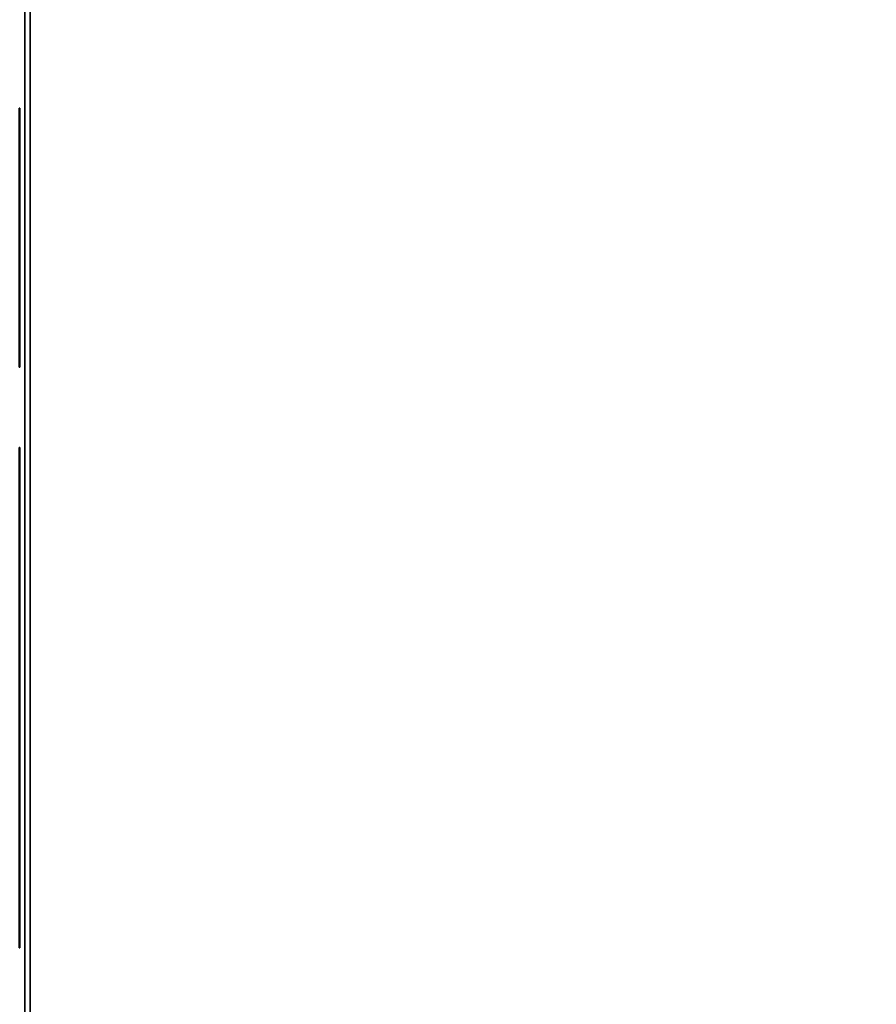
# Model space of a CAD drawing. Extents: x -4.6 to 19, y -2.8 to 19.
# Tile 2 of 256: x 0 to 1.6, y 1 to 2.9. Entities that reach past the tile are written whole.
import ezdxf

# ---------------------------------------------------------------- set-up
doc = ezdxf.new("R2010")
doc.units = 0

# ---------------------------------------------------------------- blocks, each defined once
blk = doc.blocks.new('Box-8a982c7b-3add-4090-afcf-941932d8c196')
at = {"color": 253, "linetype": 'Continuous', "true_color": 0xa0a0a0, "transparency": 33554687}
mesh = blk.add_polyface(dxfattribs=at)
corners = [(0, 0, 23.99), (4.58, 0, 23.99), (4.58, 19, 23.99), (0, 19, 23.99), (0, 0, 24), (4.58, 0, 24), (4.58, 19, 24), (0, 19, 24)]
mesh.append_faces([[corners[k] for k in face] for face in [(0, 1, 2, 3), (4, 5, 6, 7), (0, 1, 5, 4), (1, 2, 6, 5), (2, 3, 7, 6), (3, 0, 4, 7)]], dxfattribs={"color": 253})
blk = doc.blocks.new('Box-ffc3d79a-56d6-4c6d-b5a2-22fde9b56953')
at = {"color": 253, "linetype": 'Continuous', "true_color": 0xa0a0a0, "transparency": 33554687}
mesh = blk.add_polyface(dxfattribs=at)
corners = [(0, 0), (19, 0), (19, 19), (0, 19), (0, 0, 0.01), (19, 0, 0.01), (19, 19, 0.01), (0, 19, 0.01)]
mesh.append_faces([[corners[k] for k in face] for face in [(0, 1, 2, 3), (4, 5, 6, 7), (0, 1, 5, 4), (1, 2, 6, 5), (2, 3, 7, 6), (3, 0, 4, 7)]], dxfattribs={"color": 253})
blk = doc.blocks.new('Box-4e0f2005-86a5-44ab-aef7-856c275b47b6')
at = {"color": 253, "linetype": 'Continuous', "true_color": 0xa0a0a0, "transparency": 33554687}
mesh = blk.add_polyface(dxfattribs=at)
corners = [(0, 0), (0.01, 0), (0.01, 19), (0, 19), (0, 0, 24), (0.01, 0, 24), (0.01, 19, 24), (0, 19, 24)]
mesh.append_faces([[corners[k] for k in face] for face in [(0, 1, 2, 3), (4, 5, 6, 7), (0, 1, 5, 4), (1, 2, 6, 5), (2, 3, 7, 6), (3, 0, 4, 7)]], dxfattribs={"color": 253})
blk = doc.blocks.new('UpwardOpening-61d97512-b16a-4f8e-9792-fb037d938789')
at = {"linetype": 'Continuous', "transparency": 33554687}
blk.add_blockref('Box-8a982c7b-3add-4090-afcf-941932d8c196', (0, 0), dxfattribs=at)
blk = doc.blocks.new('62d7febe-c63d-4486-9a93-c2f298c2fa0c')
at = {"linetype": 'Continuous', "transparency": 33554687}
for name in ['Box-8a982c7b-3add-4090-afcf-941932d8c196', 'Box-ffc3d79a-56d6-4c6d-b5a2-22fde9b56953', 'Box-4e0f2005-86a5-44ab-aef7-856c275b47b6', 'UpwardOpening-61d97512-b16a-4f8e-9792-fb037d938789']:
    blk.add_blockref(name, (0, 0), dxfattribs=at)
blk = doc.blocks.new('206_1_61b47e68-d6d9-47db-a695-507703319785a01b1a29-2b1c-490a-b05a-7f61196fea37')
at = {"color": 0, "linetype": 'BYBLOCK', "lineweight": -2, "transparency": 33554687}
mesh = blk.add_polyface(dxfattribs=at)
corners = [(0.4938, -0.0782), (0.5, 0), (0.5, 0, 1), (0.4938, -0.0782, 1), (0.4755, -0.1545, 1), (0.4755, -0.1545), (0.4455, -0.227), (0.4455, -0.227, 1), (0.4045, -0.2939), (0.4045, -0.2939, 1), (0.3536, -0.3536, 1), (0.3536, -0.3536), (0.2939, -0.4045), (0.2939, -0.4045, 1), (0.227, -0.4455, 1), (0.227, -0.4455), (0.1545, -0.4755), (0.1545, -0.4755, 1), (0.0782, -0.4938), (0.0782, -0.4938, 1), (0, -0.5, 1), (0, -0.5), (-0.0782, -0.4938), (-0.0782, -0.4938, 1), (-0.1545, -0.4755, 1), (-0.1545, -0.4755), (-0.227, -0.4455), (-0.227, -0.4455, 1), (-0.2939, -0.4045), (-0.2939, -0.4045, 1), (-0.3536, -0.3536, 1), (-0.3536, -0.3536), (-0.4045, -0.2939), (-0.4045, -0.2939, 1), (-0.4455, -0.227, 1), (-0.4455, -0.227), (-0.4755, -0.1545), (-0.4755, -0.1545, 1), (-0.4938, -0.0782), (-0.4938, -0.0782, 1), (-0.4938, 0.0782, 1), (-0.4755, 0.1545, 1), (-0.4755, 0.1545), (-0.4938, 0.0782), (-0.5, 0), (-0.5, 0, 1), (-0.4455, 0.227), (-0.4455, 0.227, 1), (-0.4045, 0.2939), (-0.4045, 0.2939, 1), (-0.3536, 0.3536, 1), (-0.3536, 0.3536), (-0.2939, 0.4045), (-0.2939, 0.4045, 1), (-0.227, 0.4455, 1), (-0.227, 0.4455), (-0.1545, 0.4755), (-0.1545, 0.4755, 1), (-0.0782, 0.4938), (-0.0782, 0.4938, 1), (0, 0.5, 1), (0, 0.5), (0.0782, 0.4938), (0.0782, 0.4938, 1), (0.1545, 0.4755, 1), (0.1545, 0.4755), (0.227, 0.4455), (0.227, 0.4455, 1), (0.2939, 0.4045), (0.2939, 0.4045, 1), (0.3536, 0.3536, 1), (0.3536, 0.3536), (0.4045, 0.2939), (0.4045, 0.2939, 1), (0.4455, 0.227, 1), (0.4455, 0.227), (0.4755, 0.1545), (0.4755, 0.1545, 1), (0.4938, 0.0782), (0.4938, 0.0782, 1), (0.5, 0, 1), (0.5, 0)]
mesh.append_faces([[corners[k] for k in face] for face in [(0, 2, 3, 0), (3, 5, 0, 3), (6, 4, 7, 6), (8, 7, 9, 8), (9, 11, 8, 9), (12, 10, 13, 12), (13, 15, 12, 13), (16, 14, 17, 16), (18, 17, 19, 18), (19, 21, 18, 19), (22, 20, 23, 22), (23, 25, 22, 23), (26, 24, 27, 26), (28, 27, 29, 28), (29, 31, 28, 29), (32, 30, 33, 32), (33, 35, 32, 33), (36, 34, 37, 36), (38, 37, 39, 38), (40, 42, 43, 40), (43, 45, 40, 43), (44, 39, 45, 44), (46, 41, 47, 46), (48, 47, 49, 48), (49, 51, 48, 49), (52, 50, 53, 52), (53, 55, 52, 53), (56, 54, 57, 56), (58, 57, 59, 58), (59, 61, 58, 59), (62, 60, 63, 62), (63, 65, 62, 63), (66, 64, 67, 66), (68, 67, 69, 68), (69, 71, 68, 69), (72, 70, 73, 72), (73, 75, 72, 73), (76, 74, 77, 76), (78, 77, 79, 78), (79, 81, 78, 79)]], dxfattribs={"vtx0": -1, "color": 0})
mesh.append_faces([[corners[k] for k in face] for face in [(0, 1, 2, 0), (3, 4, 5, 3), (6, 5, 4, 6), (8, 6, 7, 8), (9, 10, 11, 9), (12, 11, 10, 12), (13, 14, 15, 13), (16, 15, 14, 16), (18, 16, 17, 18), (19, 20, 21, 19), (22, 21, 20, 22), (23, 24, 25, 23), (26, 25, 24, 26), (28, 26, 27, 28), (29, 30, 31, 29), (32, 31, 30, 32), (33, 34, 35, 33), (36, 35, 34, 36), (38, 36, 37, 38), (40, 41, 42, 40), (43, 44, 45, 43), (44, 38, 39, 44), (46, 42, 41, 46), (48, 46, 47, 48), (49, 50, 51, 49), (52, 51, 50, 52), (53, 54, 55, 53), (56, 55, 54, 56), (58, 56, 57, 58), (59, 60, 61, 59), (62, 61, 60, 62), (63, 64, 65, 63), (66, 65, 64, 66), (68, 66, 67, 68), (69, 70, 71, 69), (72, 71, 70, 72), (73, 74, 75, 73), (76, 75, 74, 76), (78, 76, 77, 78), (79, 80, 81, 79)]], dxfattribs={"vtx2": -1, "color": 0})
mesh = blk.add_polyface(dxfattribs=at)
corners = [(0.4938, -0.0782, 1), (0.5, 0, 1), (0.4938, 0.0782, 1), (0.4755, -0.1545, 1), (0.4455, -0.227, 1), (0.4045, -0.2939, 1), (0.3536, -0.3536, 1), (0.2939, -0.4045, 1), (0.227, -0.4455, 1), (0.1545, -0.4755, 1), (0.0782, -0.4938, 1), (0, -0.5, 1), (-0.0782, -0.4938, 1), (-0.1545, -0.4755, 1), (-0.227, -0.4455, 1), (-0.2939, -0.4045, 1), (-0.3536, -0.3536, 1), (-0.4045, -0.2939, 1), (-0.4455, -0.227, 1), (-0.4755, -0.1545, 1), (-0.4938, -0.0782, 1), (-0.5, 0, 1), (-0.4938, 0.0782, 1), (-0.4755, 0.1545, 1), (-0.4455, 0.227, 1), (-0.4045, 0.2939, 1), (-0.3536, 0.3536, 1), (-0.2939, 0.4045, 1), (-0.227, 0.4455, 1), (-0.1545, 0.4755, 1), (-0.0782, 0.4938, 1), (0, 0.5, 1), (0.0782, 0.4938, 1), (0.1545, 0.4755, 1), (0.227, 0.4455, 1), (0.2939, 0.4045, 1), (0.3536, 0.3536, 1), (0.4045, 0.2939, 1), (0.4455, 0.227, 1), (0.4755, 0.1545, 1)]
mesh.append_faces([[corners[k] for k in face] for face in [(39, 38, 2, 39)]], dxfattribs={"vtx1": -1, "color": 0})
mesh.append_faces([[corners[k] for k in face] for face in [(3, 0, 2, 3), (4, 3, 2, 4), (5, 4, 2, 5), (6, 5, 2, 6), (7, 6, 2, 7), (8, 7, 2, 8), (9, 8, 2, 9), (10, 9, 2, 10), (11, 10, 2, 11), (12, 11, 2, 12), (13, 12, 2, 13), (14, 13, 2, 14), (15, 14, 2, 15), (16, 15, 2, 16), (17, 16, 2, 17), (18, 17, 2, 18), (19, 18, 2, 19), (20, 19, 2, 20), (21, 20, 2, 21), (22, 21, 2, 22), (23, 22, 2, 23), (24, 23, 2, 24), (25, 24, 2, 25), (26, 25, 2, 26), (27, 26, 2, 27), (28, 27, 2, 28), (29, 28, 2, 29), (30, 29, 2, 30), (31, 30, 2, 31), (32, 31, 2, 32), (33, 32, 2, 33), (34, 33, 2, 34), (35, 34, 2, 35), (36, 35, 2, 36), (37, 36, 2, 37), (38, 37, 2, 38)]], dxfattribs={"vtx1": -1, "vtx2": -1, "color": 0})
mesh.append_faces([[corners[k] for k in face] for face in [(0, 1, 2, 0)]], dxfattribs={"vtx2": -1, "color": 0})
mesh = blk.add_polyface(dxfattribs=at)
corners = [(0.4938, -0.0782), (0.4755, -0.1545), (0.4455, -0.227), (0.4045, -0.2939), (0.3536, -0.3536), (0.2939, -0.4045), (0.227, -0.4455), (0.1545, -0.4755), (0.0782, -0.4938), (0, -0.5), (-0.0782, -0.4938), (-0.1545, -0.4755), (-0.227, -0.4455), (-0.2939, -0.4045), (-0.3536, -0.3536), (-0.4045, -0.2939), (-0.4455, -0.227), (-0.4755, -0.1545), (-0.4938, -0.0782), (-0.5, 0), (-0.4938, 0.0782), (-0.4755, 0.1545), (-0.4455, 0.227), (-0.4045, 0.2939), (-0.3536, 0.3536), (-0.2939, 0.4045), (-0.227, 0.4455), (-0.1545, 0.4755), (-0.0782, 0.4938), (0, 0.5), (0.0782, 0.4938), (0.1545, 0.4755), (0.227, 0.4455), (0.2939, 0.4045), (0.3536, 0.3536), (0.4045, 0.2939), (0.4455, 0.227), (0.4755, 0.1545), (0.4938, 0.0782), (0.5, 0)]
mesh.append_faces([[corners[k] for k in face] for face in [(0, 38, 39, 0)]], dxfattribs={"vtx0": -1, "color": 0})
mesh.append_faces([[corners[k] for k in face] for face in [(0, 2, 3, 0), (0, 3, 4, 0), (0, 4, 5, 0), (0, 5, 6, 0), (0, 6, 7, 0), (0, 7, 8, 0), (0, 8, 9, 0), (0, 9, 10, 0), (0, 10, 11, 0), (0, 11, 12, 0), (0, 12, 13, 0), (0, 13, 14, 0), (0, 14, 15, 0), (0, 15, 16, 0), (0, 16, 17, 0), (0, 17, 18, 0), (0, 18, 19, 0), (0, 19, 20, 0), (0, 20, 21, 0), (0, 21, 22, 0), (0, 22, 23, 0), (0, 23, 24, 0), (0, 24, 25, 0), (0, 25, 26, 0), (0, 26, 27, 0), (0, 27, 28, 0), (0, 28, 29, 0), (0, 29, 30, 0), (0, 30, 31, 0), (0, 31, 32, 0), (0, 32, 33, 0), (0, 33, 34, 0), (0, 34, 35, 0), (0, 35, 36, 0), (0, 36, 37, 0), (0, 37, 38, 0)]], dxfattribs={"vtx0": -1, "vtx2": -1, "color": 0})
mesh.append_faces([[corners[k] for k in face] for face in [(0, 1, 2, 0)]], dxfattribs={"vtx2": -1, "color": 0})
blk = doc.blocks.new('a405f8bb-d9e4-4eb9-bcc7-09f5e5373dee')
at = {"color": 0, "transparency": 33554687, "extrusion": (1, 0, 0), "rotation": 540}
blk.add_blockref('206_1_61b47e68-d6d9-47db-a695-507703319785a01b1a29-2b1c-490a-b05a-7f61196fea37', (0, 0), dxfattribs=at)
blk = doc.blocks.new('55ce4497-dcba-4934-80cc-850d4415ff66')
at = {"linetype": 'Continuous', "transparency": 33554687}
blk.add_blockref('62d7febe-c63d-4486-9a93-c2f298c2fa0c', (0, 0), dxfattribs=at)
at = {"color": 32, "linetype": 'Continuous', "true_color": 0xcc6600, "transparency": 33554687, "xscale": 0.001, "yscale": 0.5, "zscale": 0.5, "rotation": 180}
for p in [(-0.01, 2.5, 1.63), (-0.01, 1.38, 10.25)]:
    blk.add_blockref('a405f8bb-d9e4-4eb9-bcc7-09f5e5373dee', p, dxfattribs=at)
at = {"color": 172, "linetype": 'Continuous', "true_color": 0x0000e0, "transparency": 33554687, "xscale": 0.001, "yscale": 0.75, "zscale": 0.75, "rotation": 180}
blk.add_blockref('a405f8bb-d9e4-4eb9-bcc7-09f5e5373dee', (-0.01, 1.72, 12.5), dxfattribs=at)

msp = doc.modelspace()

# ---------------------------------------------------------------- block references
at = {"transparency": 33554687}
msp.add_blockref('55ce4497-dcba-4934-80cc-850d4415ff66', (0, 0), dxfattribs=at)

doc.saveas('drawing.dxf')
